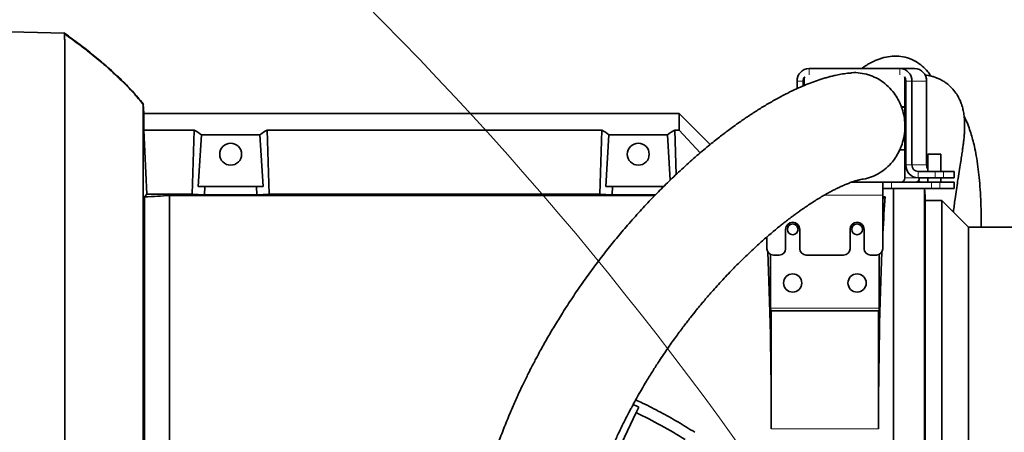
# Model space of a CAD drawing. Header units: millimetres. Extents: x 0 to 14900, y 0 to 10500.
# Tile 21 of 58: x 3570 to 4029, y 6806 to 6999. Entities that reach past the tile are written whole.
import ezdxf

# ---------------------------------------------------------------- set-up
doc = ezdxf.new("R2010")
doc.units = ezdxf.units.MM
doc.header["$LTSCALE"] = 25
doc.styles.add('SLDTEXTSTYLE0', font='TXT', dxfattribs={"width": 0.605})
doc.dimstyles.new('SLDDIMSTYLE0', dxfattribs={"dimtxt": 87.5, "dimasz": 87.5, "dimexe": 0, "dimexo": 0.0625, "dimgap": 21.875, "dimtad": 1, "dimdec": 0, "dimrnd": 1e-09, "dimzin": 12, "dimdsep": 46, "dimtxsty": 'SLDTEXTSTYLE0', "dimsah": 1, "dimcen": 0.09, "dimadec": 0, "dimazin": 3, "dimtfac": 1, "dimtofl": 0, "dimtmove": 0, "dimatfit": 3, "dimfxl": 1, "dimfrac": 2, "dimtolj": 1, "dimtzin": 12, "dimarcsym": 0})

# ---------------------------------------------------------------- blocks, each defined once
blk = doc.blocks.new('_D_5')
at = {"color": 7, "linetype": 'Continuous', "lineweight": 0}
for p, q in [((3808.18, 8212.83), (7124.13, 8212.83)), ((7086.63, 8212.83), (7086.63, 4547.83)), ((3839.08, 4547.83), (7124.13, 4547.83))]:
    blk.add_line(p, q, dxfattribs=at)
at = {"color": 7, "linetype": 'Continuous', "lineweight": 18}
for points in [[(7086.63, 8212.83), (7074.13, 8125.33), (7099.13, 8125.33)], [(7086.63, 4547.83), (7099.13, 4635.33), (7074.13, 4635.33)]]:
    blk.add_solid(points, dxfattribs=at)
at = {"color": 7, "linetype": 'Continuous', "lineweight": 18, "insert": (6973.83, 6246.65), "char_height": 87.5, "attachment_point": 1, "rotation": 90, "style": 'SLDTEXTSTYLE0'}
blk.add_mtext('3665', dxfattribs=at)

msp = doc.modelspace()

# ---------------------------------------------------------------- linework, layer by layer
at = {"color": 7, "linetype": 'Continuous', "lineweight": 35}
for p, q in [((3590.7569302, 6992.2161459), (3552.1787755, 6993.2263504)), ((3591.7553487, 6991.4762187), (3590.4798116, 6992.4135269)), ((3980.1251775, 6975.8310941), (3937.8390095, 6975.8310941)), ((3980.1251775, 6975.8310941), (3986.9655803, 6975.8310941)), ((3932.2008538, 6969.8310941), (3932.2008538, 6966.4333564)), ((3935.0199317, 6969.8310941), (3935.0199317, 6967.6678988)), ((3935.489778, 6970.8310941), (3935.489778, 6967.8736558)), ((3982.474409, 6957.9310941), (3982.474409, 6970.8310941)), ((3982.9442553, 6930.8310941), (3982.9442553, 6969.8310941)), ((3985.7633332, 6930.8310941), (3985.7633332, 6969.8310941)), ((3992.6037361, 6930.8310941), (3992.6037361, 6969.8310941)), ((3627.6568238, 6954.8310941), (3627.4209874, 6959.331121)), ((3627.6568238, 6954.8310941), (3627.6568238, 6947.1200867)), ((3627.6568238, 6954.8310941), (3877.1787755, 6954.8310941)), ((3877.1787755, 6947.1200867), (3877.1787755, 6954.8310941)), ((3891.6655819, 6940.3442877), (3877.1787755, 6954.8310941)), ((3982.474409, 6957.9310941), (3980.8533016, 6957.9310941)), ((3980.8899073, 6957.8310941), (3982.474409, 6957.8310941)), ((3982.9442553, 6957.9310941), (3982.474409, 6957.9310941)), ((3982.474409, 6948.9310941), (3982.474409, 6957.8310941)), ((3982.9442553, 6957.8310941), (3982.474409, 6957.8310941)), ((3982.474409, 6948.9310941), (3982.4717337, 6948.9310941)), ((3982.5370062, 6948.9310941), (3982.474409, 6948.9310941)), ((3629.0859561, 6917.2770066), (3627.6568238, 6947.1200867)), ((3651.1875197, 6947.1200867), (3627.6568238, 6947.1200867)), ((3650.2845384, 6917.2770066), (3651.1875197, 6947.1200867)), ((3654.5286903, 6944.9441861), (3653.0694795, 6920.8310941)), ((3654.5286903, 6944.9441861), (3681.8288607, 6944.9441861)), ((3681.8288607, 6944.9441861), (3683.2880714, 6920.8310941)), ((3686.0730126, 6917.2770066), (3685.1700312, 6947.1200867)), ((3685.1700312, 6947.1200867), (3841.1875197, 6947.1200867)), ((3840.2845384, 6917.2770066), (3841.1875197, 6947.1200867)), ((3844.5286903, 6944.9441861), (3843.0694795, 6920.8310941)), ((3844.5286903, 6944.9441861), (3871.8288607, 6944.9441861)), ((3871.8288607, 6944.9441861), (3873.1067817, 6923.8268622)), ((3875.7969407, 6926.4010434), (3875.1700312, 6947.1200867)), ((3875.1700312, 6947.1200867), (3877.1787755, 6947.1200867)), ((3886.9912569, 6936.4478568), (3877.1787755, 6947.1200867)), ((3982.4719687, 6948.8310941), (3982.474409, 6948.8310941)), ((3982.474409, 6937.9310941), (3982.474409, 6948.8310941)), ((3982.5320933, 6948.8310941), (3982.474409, 6948.8310941)), ((3980.0771296, 6937.8310941), (3982.474409, 6937.8310941)), ((3982.474409, 6937.9310941), (3980.1229376, 6937.9310941)), ((3982.9442553, 6937.9310941), (3982.474409, 6937.9310941)), ((3982.474409, 6924.8310941), (3982.474409, 6937.8310941)), ((3982.9442553, 6937.8310941), (3982.474409, 6937.8310941)), ((3993.2312293, 6935.8310941), (3993.2312293, 6927.8310941)), ((3993.2312293, 6935.8310941), (3996.2312293, 6935.8310941)), ((3996.2312293, 6935.8310941), (3999.2312293, 6935.8310941)), ((3999.2312293, 6927.8310941), (3999.2312293, 6935.8310941)), ((3996.5697983, 6927.8310941), (3988.5824111, 6927.8310941)), ((3996.5697983, 6927.8310941), (4000.4149366, 6927.8310941)), ((4000.4149366, 6927.8310941), (4005.2032186, 6927.8310941)), ((4005.2032186, 6927.8310941), (4005.3841408, 6927.8310941)), ((4005.3841408, 6924.8310941), (4005.3841408, 6927.8310941)), ((3972.1787755, 6922.8310941), (3957.6839279, 6922.8310941)), ((3972.1787755, 6922.8310941), (3972.1787755, 6916.8310941)), ((3972.1787755, 6922.8310941), (3976.2048359, 6922.8310941)), ((3976.2048359, 6922.8310941), (3994.8596976, 6922.8310941)), ((3996.5697983, 6924.8310941), (3988.5824111, 6924.8310941)), ((3989.6787755, 6922.8310941), (3988.9137299, 6923.5961397)), ((3993.2312293, 6924.8310941), (3993.2312293, 6922.8310941)), ((3994.8596976, 6922.8310941), (3998.7048359, 6922.8310941)), ((4000.4149366, 6924.8310941), (3996.5697983, 6924.8310941)), ((3998.7048359, 6922.8310941), (4005.2032186, 6922.8310941)), ((3999.2312293, 6922.8310941), (3999.2312293, 6924.8310941)), ((4000.4149366, 6924.8310941), (4005.2032186, 6924.8310941)), ((4005.3841408, 6924.8310941), (4005.2032186, 6924.8310941)), ((4005.2032186, 6922.8310941), (4005.3841408, 6922.8310941)), ((4005.3841408, 6919.8310941), (4005.3841408, 6922.8310941)), ((3628.0704067, 6915.9142249), (3629.0859561, 6917.2770066)), ((3629.0859561, 6917.2770066), (3650.2845384, 6917.2770066)), ((3656.0474555, 6916.9271586), (3650.2845384, 6917.2770066)), ((3653.0694795, 6920.8310941), (3656.1655794, 6920.8310941)), ((3656.0474555, 6916.9271586), (3656.1655794, 6920.8310941)), ((3680.3100955, 6916.9271586), (3656.0474555, 6916.9271586)), ((3680.1919716, 6920.8310941), (3656.1655794, 6920.8310941)), ((3680.3100955, 6916.9271586), (3680.1919716, 6920.8310941)), ((3683.2880714, 6920.8310941), (3680.1919716, 6920.8310941)), ((3680.3100955, 6916.9271586), (3686.0730126, 6917.2770066)), ((3840.2845384, 6917.2770066), (3686.0730126, 6917.2770066)), ((3846.0474555, 6916.9271586), (3840.2845384, 6917.2770066)), ((3843.0694795, 6920.8310941), (3846.1655794, 6920.8310941)), ((3846.0474555, 6916.9271586), (3846.1655794, 6920.8310941)), ((3866.2225268, 6916.9271586), (3846.0474555, 6916.9271586)), ((3870.1919716, 6920.8310941), (3846.1655794, 6920.8310941)), ((3976.2048359, 6919.8310941), (3972.1787755, 6919.8310941)), ((3972.1787755, 6891.8310941), (3972.1787755, 6916.8310941)), ((3976.2048359, 6919.8310941), (3994.8596976, 6919.8310941)), ((3977.1787755, 6680.3310941), (3977.1787755, 6919.8310941)), ((3991.6257129, 6694.7780316), (3991.6257129, 6919.8310941)), ((3991.8654984, 6916.3087769), (3991.6809016, 6919.8310941)), ((3998.7048359, 6919.8310941), (3994.8596976, 6919.8310941)), ((3998.7048359, 6919.8310941), (4005.2032186, 6919.8310941)), ((4005.3841408, 6919.8310941), (4005.2032186, 6919.8310941)), ((3628.0704067, 6915.9142249), (3628.0704067, 6714.3341669)), ((3639.6787755, 6727.4155326), (3639.6787755, 6916.6522523)), ((3639.6787755, 6916.6522523), (3865.9538717, 6916.6522523)), ((3973.3212196, 6915.9735382), (3972.1787755, 6915.9735382)), ((3973.3212196, 6915.9735382), (3972.1787755, 6914.8310941)), ((3991.8654984, 6916.3087769), (3991.8654984, 6699.3534113)), ((3999.6787784, 6914.3310941), (3991.8654984, 6914.3310941)), ((4012.1787784, 6901.8310941), (3999.6787784, 6914.3310941)), ((3999.6787784, 6914.3310941), (3999.6787784, 6701.3310941)), ((3926.8787755, 6900.8310941), (3926.8787755, 6891.8310941)), ((3933.4787755, 6891.8310941), (3933.4787755, 6900.8310941)), ((3956.8787755, 6900.8310941), (3956.8787755, 6891.8310941)), ((3963.4787755, 6891.8310941), (3963.4787755, 6900.8310941)), ((4255.8317103, 6901.8310941), (4012.1787784, 6901.8310941)), ((4012.1787784, 6713.8310941), (4012.1787784, 6901.8310941)), ((3918.1787755, 6897.2672164), (3918.1787755, 6891.8310941)), ((3919.8905327, 6864.0310941), (3919.8905327, 6889.1217712)), ((3921.1787755, 6888.8310941), (3923.8787755, 6888.8310941)), ((3936.4787755, 6888.8310941), (3953.8787755, 6888.8310941)), ((3966.4787755, 6888.8310941), (3969.1787755, 6888.8310941)), ((3970.4670183, 6889.1217712), (3970.4670183, 6864.0310941)), ((3920.1787755, 6862.8310941), (3919.953422, 6862.8310941)), ((3920.1787755, 6862.8310941), (3920.1787755, 6807.8310941)), ((3970.1787755, 6862.8310941), (3920.1787755, 6862.8310941)), ((3970.1787755, 6807.8310941), (3970.1787755, 6862.8310941)), ((3970.4041289, 6862.8310941), (3970.1787755, 6862.8310941)), ((3857.1963277, 6815.4257095), (3858.4372449, 6818.0273465)), ((3857.1963277, 6815.4257095), (3834.9865865, 6768.8620187))]:
    msp.add_line(p, q, dxfattribs=at)
at = {"color": 8, "linetype": 'Continuous', "lineweight": 18}
for p, q in [((3937.8390095, 6975.8310941), (3937.8390095, 6972.8310941)), ((3980.1251775, 6972.8310941), (3980.1251775, 6975.8310941)), ((3935.0199317, 6969.8310941), (3932.2008538, 6969.8310941)), ((3935.0199317, 6969.8310941), (3935.489778, 6969.8310941)), ((3982.474409, 6970.8310941), (3982.7830296, 6970.8310941)), ((3985.7633332, 6969.8310941), (3982.9442553, 6969.8310941)), ((3985.7633332, 6969.8310941), (3992.6037361, 6969.8310941)), ((3982.9442553, 6930.8310941), (3985.7633332, 6930.8310941)), ((3985.7633332, 6930.8310941), (3992.6037361, 6930.8310941)), ((3988.5824111, 6927.8310941), (3988.5824111, 6924.8310941)), ((3996.5697983, 6924.8310941), (3996.5697983, 6927.8310941)), ((4000.4149366, 6927.8310941), (4000.4149366, 6924.8310941)), ((4005.2032186, 6924.8310941), (4005.2032186, 6927.8310941)), ((3976.2048359, 6922.8310941), (3976.2048359, 6919.8310941)), ((3982.474409, 6924.8310941), (3988.5824111, 6924.8310941)), ((3994.8596976, 6919.8310941), (3994.8596976, 6922.8310941)), ((3998.7048359, 6922.8310941), (3998.7048359, 6919.8310941)), ((4005.2032186, 6919.8310941), (4005.2032186, 6922.8310941)), ((3972.1787755, 6916.8310941), (3945.0232541, 6916.8310941)), ((3919.8905327, 6864.0310941), (3970.4670183, 6864.0310941)), ((3920.1787755, 6807.8310941), (3970.1787755, 6807.8310941))]:
    msp.add_line(p, q, dxfattribs=at)
at = {"color": 7, "linetype": 'Continuous', "lineweight": 35}
for centre, radius in [((3668.1787755, 6935.8310941), 5.1), ((3858.1787755, 6935.8310941), 5.1), ((3930.1787755, 6900.8310941), 2.5), ((3960.1787755, 6900.8310941), 2.5), ((3930.1787755, 6875.8310941), 4.25), ((3960.1787755, 6875.8310941), 4.25)]:
    msp.add_circle(centre, radius, dxfattribs=at)
at = {"color": 7, "linetype": 'Continuous', "lineweight": 18}
for centre, radius, start, end in [((3758.1787755, 5327.8310941), 2885, 5.1408816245, 155.0967180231), ((2598.107748, 5868.7728145), 1605.01, 2.158644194, 57.8424797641)]:
    msp.add_arc(centre, radius, start, end, dxfattribs=at)
at = {"color": 7, "linetype": 'Continuous', "lineweight": 35}
for centre, radius, start, end in [((3938.0257373, 6970.0065608), 5.8275257, 91.836206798, 181.725435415), ((3938.1293704, 6969.8437046), 3.1094643, 139.968130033, 180.232365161), ((3937.5880608, 6970.8343991), 2.0982855, 151.246772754, 180.090244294), ((3979.9384497, 6970.0065608), 5.8275257, 358.274564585, 88.163793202), ((3979.8348166, 6969.8437046), 3.1094643, 359.767634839, 40.031869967), ((3980.3761262, 6970.8343991), 2.0982855, 359.909755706, 28.753227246), ((3986.7788526, 6970.0065608), 5.8275257, 358.274564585, 88.163793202), ((3988.7691388, 6930.6556275), 5.8275257, 178.274564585, 268.163793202), ((3988.6757749, 6930.7433608), 2.9137628, 178.274564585, 268.163793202), ((3995.7179249, 6930.818863), 3.1142129, 179.774968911, 217.013001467), ((3980.5327812, 6924.7726052), 1.9425086, 271.836206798, 1.725435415), ((3987.3731841, 6924.7726052), 1.9425086, 271.836206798, 1.725435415), ((3930.1787755, 6900.8310941), 3.3, 360, 180), ((3960.1787755, 6900.8310941), 3.3, 360, 180), ((3921.1787755, 6891.8310941), 3, 180, 270), ((3923.8787755, 6891.8310941), 3, 270, 0), ((3936.4787755, 6891.8310941), 3, 180, 270), ((3953.8787755, 6891.8310941), 3, 270, 0), ((3966.4787755, 6891.8310941), 3, 180, 270), ((3969.1787755, 6891.8310941), 3, 270, 0), ((3758.1787755, 6607.8310941), 230, 58.005674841, 64.5)]:
    msp.add_arc(centre, radius, start, end, dxfattribs=at)
for centre, major_axis, ratio, start_param, end_param in [((3615.6316874, 6807.8310941), (13.289428, 146.8018055), 0.5742046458, 5.966267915, 6.0097856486), ((3720.7258636, 6807.8310941), (-13.289428, 146.8018055), 0.5742046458, 0.2733996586, 0.3169173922), ((3805.6316874, 6807.8310941), (13.289428, 146.8018055), 0.5742046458, 5.966267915, 6.0097856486), ((3910.7258636, 6807.8310941), (-13.289428, 146.8018055), 0.5742046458, 0.2733996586, 0.3169173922), ((3976.8607673, 6807.8310941), (0, 127.5), 0.0524077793, 0.5582638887, 0.7763614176), ((3913.4967836, 6807.8310941), (0, 127.5), 0.0524077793, 4.7123889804, 5.4159048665), ((3976.8607673, 6807.8310941), (0, 127.5), 0.0524077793, 0.8672804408, 1.5707963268), ((3919.953422, 6864.0310941), (0, 1.2), 0.0524077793, 1.5707963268, 3.1415926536), ((3970.4041289, 6864.0310941), (0, 1.2), 0.0524077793, 3.1415926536, 4.7123889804), ((3755.2264868, 6609.2392636), (210.2377102, -100.2782438), 0.9999013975, 1.5567532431, 1.5691774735)]:
    msp.add_ellipse(centre, major_axis=major_axis, ratio=ratio, start_param=start_param, end_param=end_param, dxfattribs=at)
for points, knots in [([(3590.9207496, 6703.7032984), (3590.9220189, 6706.5011309), (3590.9245614, 6712.1051695), (3590.9281312, 6720.9114054), (3590.9330944, 6730.0034143), (3590.9384106, 6740.9241987), (3590.9394682, 6753.7861188), (3590.9441214, 6768.7546797), (3590.9472705, 6784.1832942), (3590.9456516, 6799.7485794), (3590.9486088, 6815.2579947), (3590.9460815, 6830.6774943), (3590.9430204, 6846.1195648), (3590.9427524, 6861.250088), (3590.9353865, 6875.8922739), (3590.9313891, 6890.0243786), (3590.9260032, 6903.7391504), (3590.9155512, 6916.7292419), (3590.909932, 6928.8533163), (3590.8987101, 6940.1046882), (3590.886634, 6950.5459096), (3590.8776919, 6959.9308698), (3590.8611963, 6968.1702228), (3590.8484473, 6975.2723183), (3590.8340336, 6981.2631417), (3590.8156438, 6985.6580337), (3590.8026741, 6988.7188565), (3590.7890745, 6990.712264), (3590.7716924, 6991.9789638), (3590.7618582, 6992.1369683), (3590.7569302, 6992.2161459)], [0, 0, 0, 0, 0.0251412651, 0.0503577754, 0.0758048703, 0.101330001, 0.139491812, 0.1779186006, 0.2171810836, 0.2567323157, 0.2948937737, 0.3333201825, 0.372582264, 0.4121331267, 0.4502947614, 0.4887213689, 0.5279836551, 0.5675346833, 0.6056962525, 0.6441227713, 0.6833849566, 0.7229359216, 0.7610978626, 0.7995247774, 0.8387873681, 0.8783386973, 0.9084232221, 0.938636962, 0.9692503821, 1, 1, 1, 1]), ([(3590.7569302, 6992.2161459), (3591.9344696, 6991.3696864), (3594.2624933, 6989.6962156), (3597.6671433, 6987.1512452), (3600.9548493, 6984.6181134), (3604.1215933, 6982.0931724), (3607.1669979, 6979.5777596), (3611.376793, 6975.9708096), (3616.5214558, 6971.2530217), (3622.3449313, 6965.3767164), (3625.7680414, 6961.2997838), (3627.4209874, 6959.331121)], [0, 0, 0, 0, 0.0880750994, 0.1741265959, 0.2581477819, 0.3401363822, 0.4200947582, 0.4980301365, 0.6768027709, 0.8439350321, 1, 1, 1, 1]), ([(3627.5799169, 6958.9074892), (3626.0222687, 6960.7733903), (3622.8346571, 6964.5918186), (3617.4223941, 6970.1282504), (3611.462494, 6975.6830842), (3604.9287602, 6981.2262177), (3597.9990954, 6986.6862191), (3593.183885, 6990.1637363), (3590.783821, 6991.8970487)], [0, 0, 0, 0, 0.14920061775, 0.30532800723, 0.46898837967, 0.64069989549, 0.82091265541, 1, 1, 1, 1]), ([(3994.6440383, 6972.2472962), (3994.180247, 6972.9202819), (3992.9986587, 6974.6348287), (3990.6696411, 6976.9457327), (3987.5059227, 6979.2419883), (3983.7017037, 6980.9142517), (3979.5546105, 6981.6670783), (3975.6740897, 6981.563563), (3972.3757464, 6980.8581244), (3969.9643735, 6980.0298516), (3968.1922271, 6979.2834376), (3966.4157964, 6978.400829), (3964.5884719, 6977.3428987), (3963.2339572, 6976.4952304), (3962.4658032, 6975.9301894), (3962.3310866, 6975.8310941)], [0, 0, 0, 0, 0.0642011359, 0.1635634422, 0.2604407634, 0.3731507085, 0.485253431, 0.5962744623, 0.7043066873, 0.7568059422, 0.8104620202, 0.86596398, 0.9233077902, 0.9865499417, 1, 1, 1, 1]), ([(3956.5032634, 6973.6508048), (3956.2294544, 6973.6261574), (3954.8758956, 6973.5043141), (3952.7597156, 6973.138112), (3950.1716838, 6972.6308406), (3948.0411511, 6972.1251656), (3946.1697283, 6971.6303234), (3944.3421117, 6971.0979569), (3941.9718916, 6970.3462002), (3939.0451699, 6969.3126061), (3935.5286134, 6967.9180243), (3931.7952433, 6966.2800925), (3927.7084574, 6964.3140774), (3923.2588009, 6961.9803142), (3918.6238295, 6959.3470494), (3914.0173882, 6956.5356428), (3909.6354676, 6953.690393), (3905.8479869, 6951.0956884), (3902.7100951, 6948.8556807), (3900.280117, 6947.0683065), (3898.1144566, 6945.436468), (3895.9186998, 6943.7457755), (3893.5106354, 6941.8467885), (3890.8081773, 6939.6595696), (3887.866053, 6937.2119283), (3884.734262, 6934.5275552), (3881.5583498, 6931.721837), (3878.4593203, 6928.9034075), (3875.450826, 6926.0902069), (3872.5353427, 6923.2903212), (3868.7274514, 6919.5384969), (3863.9844959, 6914.686519), (3858.2464185, 6908.5125421), (3852.7023696, 6902.2319464), (3847.395352, 6895.9137699), (3842.2629327, 6889.4950649), (3837.2641517, 6882.9219785), (3832.3186305, 6876.0834848), (3827.5126303, 6869.0799889), (3823.7191052, 6863.2381476), (3820.9405349, 6858.7818505), (3819.1125417, 6855.7797111), (3817.341912, 6852.8020749), (3815.6282166, 6849.8511741), (3813.9714967, 6846.9302088), (3812.4255743, 6844.1392454), (3811.0827401, 6841.6596112), (3810.0498299, 6839.7155715), (3809.3126778, 6838.3087676), (3808.6994164, 6837.1271765), (3808.0054553, 6835.7770529), (3807.0935093, 6833.9787578), (3805.795108, 6831.3721694), (3804.0731153, 6827.8214087), (3801.9035335, 6823.173889), (3799.3472918, 6817.430599), (3796.602728, 6810.8755471), (3793.8941936, 6803.9254689), (3791.4718138, 6797.2313642), (3789.3512321, 6790.9208986), (3787.5032473, 6785.0201894), (3785.9006351, 6779.5473592), (3784.4787594, 6774.3762038), (3783.2297209, 6769.5465433), (3782.1065847, 6764.9398848), (3781.0702541, 6760.4435338), (3780.0519286, 6755.7563888), (3778.8094665, 6749.6526282), (3777.3825569, 6741.9395948), (3775.8424198, 6732.418718), (3774.4085188, 6722.0311932), (3773.2236579, 6711.64362), (3772.2652466, 6701.3107176), (3771.5112983, 6691.0694305), (3770.9161123, 6680.073033), (3770.5123397, 6668.2464161), (3770.3391461, 6655.6025444), (3770.4323257, 6642.1661807), (3770.8164243, 6628.0502518), (3771.5001787, 6613.2876049), (3772.4819512, 6598.0025072), (3773.7504033, 6582.228185), (3775.3196038, 6566.0048234), (3776.696248, 6553.1905598), (3777.6346631, 6545.7831197), (3777.8673459, 6543.9464232)], [0, 0, 0, 0, 0.00228266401, 0.01128421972, 0.01878859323, 0.02463621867, 0.02999112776, 0.03553410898, 0.04126895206, 0.05193961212, 0.06315902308, 0.07528457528, 0.08872424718, 0.10381856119, 0.11999820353, 0.13567516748, 0.15061559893, 0.16474515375, 0.17463020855, 0.18301122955, 0.18988645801, 0.19713638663, 0.20592098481, 0.21505437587, 0.22543207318, 0.23677674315, 0.24795901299, 0.25885429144, 0.26945349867, 0.279748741, 0.28973322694, 0.30988407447, 0.33032130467, 0.35122643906, 0.3698115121, 0.38779984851, 0.40591827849, 0.42438356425, 0.44312000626, 0.46118818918, 0.46857700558, 0.47578111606, 0.48280155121, 0.48963949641, 0.49629629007, 0.50276891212, 0.50839697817, 0.51272253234, 0.51550326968, 0.51753647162, 0.52035483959, 0.52418360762, 0.52901277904, 0.53682806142, 0.54630209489, 0.5573933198, 0.57108042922, 0.58429558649, 0.59649609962, 0.60771564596, 0.61799279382, 0.62736148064, 0.63585099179, 0.64420207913, 0.65154462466, 0.65869549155, 0.66631037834, 0.67438747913, 0.68818878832, 0.70316978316, 0.71935181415, 0.73676361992, 0.75137910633, 0.76710012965, 0.7839787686, 0.80202411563, 0.82160255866, 0.84239955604, 0.86441723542, 0.88767010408, 0.91215749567, 0.93737848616, 0.96369364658, 0.99099773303, 1, 1, 1, 1]), ([(3980.8533016, 6957.9310941), (3980.4580164, 6958.8981735), (3979.6609414, 6960.8482457), (3977.872022, 6963.8099534), (3975.4886422, 6966.7620986), (3972.4723052, 6969.411759), (3969.1040189, 6971.4847073), (3965.4941563, 6972.9571643), (3961.6328311, 6973.723068), (3958.5787608, 6973.9854943), (3956.8892056, 6973.6424763), (3956.5170725, 6973.5669248)], [0, 0, 0, 0, 0.0971065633, 0.1958110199, 0.3233346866, 0.4545492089, 0.5775196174, 0.7037827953, 0.8314820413, 0.9628830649, 1, 1, 1, 1]), ([(4005.0814519, 6908.9284206), (4005.3336731, 6910.9946274), (4005.9388747, 6915.9524631), (4006.9020297, 6922.3042624), (4007.7562511, 6927.7636735), (4008.3646934, 6931.5842144), (4008.8551335, 6934.7013187), (4009.2348381, 6937.1931167), (4009.4969264, 6939.030366), (4009.674538, 6940.3820328), (4009.7936208, 6941.3557669), (4009.9099647, 6942.3818115), (4010.0353197, 6943.6112934), (4010.1655477, 6945.1448164), (4010.274384, 6946.9410077), (4010.3277379, 6948.7494318), (4010.3145694, 6950.549837), (4010.23924, 6952.1078515), (4010.0946434, 6953.62614), (4009.9132351, 6954.9210561), (4009.6879716, 6956.1357214), (4009.4136957, 6957.3077039), (4009.0642326, 6958.5364872), (4008.5547121, 6960.0131138), (4007.7352946, 6961.8749421), (4006.6131124, 6963.8642347), (4004.9599067, 6966.0947753), (4003.0197005, 6968.0171398), (4001.180355, 6969.4115928), (3999.5683959, 6970.388257), (3997.9789419, 6971.1639307), (3996.4148808, 6971.7662723), (3994.7639838, 6972.2479127), (3993.2518638, 6972.5689399), (3992.2719734, 6972.6834708), (3991.7910052, 6972.739687)], [0, 0, 0, 0, 0.0578181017, 0.1387337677, 0.1858819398, 0.2310395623, 0.2712257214, 0.3065357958, 0.3366856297, 0.3527867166, 0.3667245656, 0.3795611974, 0.3963844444, 0.4180491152, 0.4448879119, 0.4760001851, 0.5040398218, 0.5342145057, 0.5562641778, 0.5765227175, 0.5963569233, 0.6157190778, 0.6345634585, 0.6587953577, 0.6884980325, 0.7239444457, 0.7655824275, 0.804702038, 0.8379286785, 0.8666327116, 0.893619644, 0.9187358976, 0.9430253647, 0.9720346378, 1, 1, 1, 1]), ([(3627.4210043, 6712.3149938), (3627.420988, 6714.5811732), (3627.4209554, 6719.1209678), (3627.4209709, 6726.3324189), (3627.4210225, 6733.8322371), (3627.4210018, 6742.7322872), (3627.4209309, 6753.129677), (3627.4210433, 6765.1732933), (3627.4209697, 6777.6663755), (3627.4209667, 6789.0672082), (3627.4210223, 6799.1534272), (3627.420989, 6809.1164672), (3627.4209294, 6820.4066037), (3627.4210413, 6833.0146788), (3627.4209583, 6845.5956496), (3627.4209806, 6857.8745165), (3627.4210388, 6869.7089198), (3627.4209256, 6881.0844891), (3627.4210246, 6892.0718719), (3627.4209991, 6902.430531), (3627.4209402, 6912.0481064), (3627.4210481, 6920.9168362), (3627.4209516, 6929.0860374), (3627.4209858, 6936.3539856), (3627.421034, 6942.655586), (3627.4209226, 6948.003843), (3627.4210285, 6952.4117333), (3627.4210098, 6955.3982999), (3627.4209463, 6957.3111891), (3627.4209894, 6958.4646221), (3627.4210214, 6959.1942488), (3627.4209987, 6959.2854498), (3627.4209874, 6959.331121)], [0, 0, 0, 0, 0.0253269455, 0.0507369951, 0.0764018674, 0.102152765, 0.1389420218, 0.1759876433, 0.2138396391, 0.2519702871, 0.2773416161, 0.302796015, 0.3395524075, 0.3765644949, 0.4143807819, 0.4524750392, 0.4892267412, 0.5262326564, 0.5640425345, 0.6021300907, 0.6389205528, 0.6759673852, 0.7138207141, 0.7519529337, 0.7887048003, 0.8257109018, 0.8635210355, 0.9016087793, 0.9260177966, 0.9505012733, 0.9752122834, 1, 1, 1, 1]), ([(3982.4717337, 6948.9310941), (3982.419957, 6950.1127733), (3982.3153211, 6952.5008334), (3981.6836366, 6955.4795309), (3981.0951899, 6957.2229081), (3980.8899073, 6957.8310941)], [0, 0, 0, 0, 0.3894293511, 0.7869993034, 1, 1, 1, 1]), ([(4018.0212202, 6901.8310941), (4018.0263829, 6903.6180538), (4018.0376046, 6907.5022008), (4017.8855293, 6913.3401559), (4017.5858716, 6919.2992883), (4017.1352319, 6924.8508924), (4016.5304933, 6930.1480629), (4015.7949164, 6934.957918), (4014.9493486, 6939.2119493), (4014.0864366, 6942.7280338), (4013.153375, 6945.9352819), (4012.0555226, 6949.0911079), (4011.0385806, 6951.6541002), (4010.3121487, 6953.0879293), (4010.094483, 6953.5175572)], [0, 0, 0, 0, 0.0833744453, 0.1812232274, 0.2810812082, 0.379318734, 0.4688690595, 0.568832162, 0.6560038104, 0.7307898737, 0.799538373, 0.8767975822, 0.9630840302, 1, 1, 1, 1]), ([(3982.5370062, 6948.9310941), (3982.5479526, 6949.0015533), (3982.576628, 6949.186128), (3982.7139191, 6949.510222), (3982.8489022, 6949.6640052), (3982.9442553, 6949.7726389)], [0, 0, 0, 0, 0.1534570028, 0.4019954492, 1, 1, 1, 1]), ([(3980.1229376, 6937.9310941), (3980.3454499, 6938.4465811), (3981.1104259, 6940.2187764), (3982.0318591, 6943.4643074), (3982.44352, 6946.6406381), (3982.4669829, 6948.4471997), (3982.4719687, 6948.8310941)], [0, 0, 0, 0, 0.1509768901, 0.5190442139, 0.8977968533, 1, 1, 1, 1]), ([(3982.9442553, 6947.9452861), (3982.8996291, 6947.9889777), (3982.7974767, 6948.0889904), (3982.6766616, 6948.2642884), (3982.5878255, 6948.467849), (3982.5456637, 6948.6269101), (3982.5325344, 6948.7593163), (3982.5321745, 6948.8178748), (3982.5320933, 6948.8310941)], [0, 0, 0, 0, 0.2621072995, 0.5999804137, 0.7435910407, 0.8885511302, 0.9748409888, 1, 1, 1, 1]), ([(3961.6962631, 6924.0929338), (3962.1583469, 6924.1274597), (3963.9195196, 6924.2590503), (3966.9218409, 6925.2173473), (3970.5292046, 6926.9233813), (3973.8380263, 6929.3178577), (3976.4903599, 6932.0329214), (3978.5958206, 6934.9073293), (3979.5804705, 6936.8508027), (3980.0771296, 6937.8310941)], [0, 0, 0, 0, 0.0592219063, 0.2257166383, 0.3970403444, 0.5635211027, 0.73483402, 0.8662498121, 1, 1, 1, 1]), ([(3827.3116904, 6550.9254764), (3827.0397912, 6552.9582626), (3825.9946079, 6560.7723125), (3824.4865234, 6574.3800521), (3822.8715881, 6591.4026214), (3821.6818463, 6607.7517072), (3820.8759377, 6623.3102363), (3820.4249386, 6638.0124618), (3820.2846686, 6651.8099481), (3820.4172647, 6664.6983612), (3820.7906208, 6676.6879988), (3821.3725731, 6687.7901483), (3822.1313012, 6698.0270614), (3823.0357758, 6707.4760282), (3824.0611762, 6716.2263929), (3825.1864355, 6724.3537565), (3826.3855427, 6731.8740221), (3827.5573883, 6738.3826051), (3828.664137, 6743.9664117), (3829.6791214, 6748.7122939), (3830.7127524, 6753.2242508), (3831.8385698, 6757.8307163), (3833.063092, 6762.5115552), (3834.4319288, 6767.3979684), (3835.9378599, 6772.423273), (3837.6782312, 6777.8281221), (3839.6831881, 6783.592382), (3841.9744134, 6789.6704281), (3844.4394094, 6795.7164499), (3846.8968838, 6801.3316696), (3849.1411548, 6806.1681909), (3851.0902497, 6810.1751798), (3852.7043341, 6813.3718636), (3853.9699474, 6815.8080408), (3855.0724965, 6817.8870751), (3856.2749282, 6820.111635), (3857.8240216, 6822.9086719), (3859.7880038, 6826.3485441), (3862.1823671, 6830.3945926), (3864.9174503, 6834.831944), (3868.266725, 6840.039832), (3871.961702, 6845.506811), (3875.8293472, 6850.9391161), (3879.296204, 6855.5962509), (3882.385169, 6859.5907872), (3884.7254204, 6862.5193489), (3886.4500949, 6864.6307028), (3887.7556778, 6866.2076583), (3889.2521939, 6867.9887904), (3891.053455, 6870.0946656), (3893.1762293, 6872.5243756), (3895.6003832, 6875.2317515), (3898.1868026, 6878.042119), (3901.2429243, 6881.2708573), (3904.5495307, 6884.6468015), (3908.0028456, 6888.0391798), (3911.054182, 6890.93466), (3913.7038089, 6893.372843), (3918.0314727, 6897.2495309), (3921.993922, 6900.5961884), (3925.703645, 6903.5553668), (3927.2687558, 6904.7790229), (3928.7786562, 6905.9361241), (3930.2442847, 6907.037407), (3931.7893405, 6908.1755101), (3933.5296254, 6909.4287053), (3935.5023229, 6910.8099134), (3937.6862855, 6912.2894429), (3939.9907584, 6913.7921956), (3942.3064898, 6915.2370373), (3944.4770507, 6916.5293661), (3946.4216731, 6917.6341599), (3948.2140533, 6918.6059151), (3949.8625786, 6919.4570432), (3951.4730105, 6920.2474107), (3953.0843322, 6920.9960552), (3954.802634, 6921.7423683), (3956.5710633, 6922.4467677), (3958.1147105, 6922.9971193), (3959.3160768, 6923.3794337), (3960.1702359, 6923.6265079), (3960.9389648, 6923.8234688), (3961.4348317, 6923.9392716), (3961.677068, 6923.9892233), (3961.7017551, 6924.0094167), (3961.7043444, 6924.0115347)], [0, 0, 0, 0, 0.0110235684, 0.0423747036, 0.072338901, 0.1007993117, 0.1276686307, 0.1528861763, 0.1764179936, 0.1982805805, 0.2185250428, 0.2372145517, 0.2544168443, 0.2702545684, 0.2850740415, 0.2989484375, 0.3119057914, 0.3239680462, 0.332984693, 0.3414465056, 0.3493594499, 0.3574142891, 0.3667414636, 0.3755232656, 0.3852537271, 0.3959752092, 0.4077479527, 0.4206457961, 0.4345905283, 0.4476206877, 0.4590377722, 0.4687418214, 0.4767067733, 0.4827825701, 0.487170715, 0.49266179, 0.5000742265, 0.5092700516, 0.5204176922, 0.5335635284, 0.5471210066, 0.5662910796, 0.5836078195, 0.5989697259, 0.6124001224, 0.6243987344, 0.6297871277, 0.6350763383, 0.6415516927, 0.6494130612, 0.6586676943, 0.669321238, 0.6810980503, 0.6924567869, 0.7092490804, 0.7243187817, 0.7376525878, 0.7492475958, 0.7591172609, 0.7945639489, 0.8017329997, 0.8088046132, 0.815605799, 0.8221179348, 0.8286749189, 0.8366644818, 0.8462069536, 0.8562769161, 0.8675624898, 0.879162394, 0.8898002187, 0.8994887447, 0.9082547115, 0.9171294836, 0.9251862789, 0.9341040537, 0.9440646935, 0.9549643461, 0.9658781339, 0.9731017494, 0.9795255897, 0.9852026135, 0.9914454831, 0.9991027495, 1, 1, 1, 1]), ([(3639.6787755, 6916.6522523), (3637.8584868, 6916.527211), (3634.2143676, 6916.2768852), (3630.1197202, 6916.03519), (3628.0704067, 6915.9142249)], [0, 0, 0, 0, 0.4995140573, 1, 1, 1, 1]), ([(3884.5728649, 6806.2632604), (3881.9459993, 6807.8960585), (3876.6874889, 6811.1646251), (3868.544219, 6815.6662046), (3861.9699126, 6819.0746092), (3858.0518249, 6820.853946), (3856.9662329, 6821.3469503)], [0, 0, 0, 0, 0.294565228, 0.5896663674, 0.886308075, 1, 1, 1, 1])]:
    msp.add_open_spline(points, degree=3, knots=knots, dxfattribs=at)

# ---------------------------------------------------------------- dimensions: what is measured, and where the dimension line sits
at = {"color": 7, "linetype": 'Continuous', "lineweight": 18}
dim = msp.add_linear_dim(base=(7086.6282924, 4547.8310941), p1=(3758.1787755, 8212.8310941), p2=(3789.078949, 4547.8310941), angle=90, dimstyle='SLDDIMSTYLE0', dxfattribs=at)
dim.commit()
dim.dimension.update_dxf_attribs({"geometry": '_D_5', "text_midpoint": (7086.6282924, 6380.3310941), "dimtype": 160})

doc.saveas('drawing.dxf')
